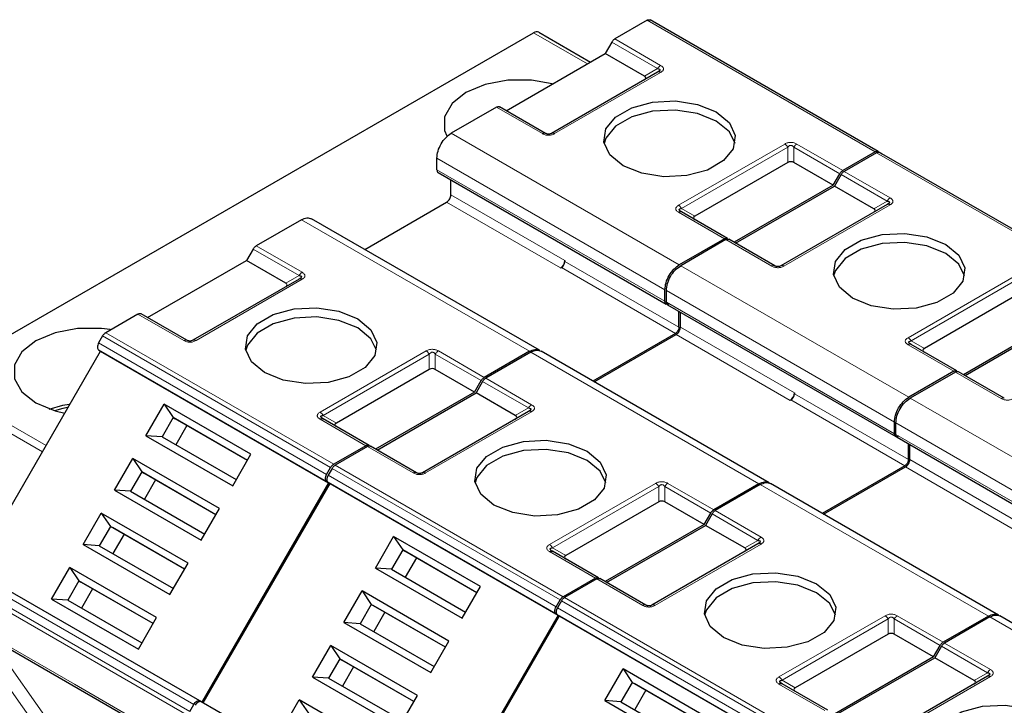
# Model space of a CAD drawing. Header units: millimetres. Extents: x 5 to 418, y 2 to 292.
# Tile 23 of 40: x 254 to 273, y 147 to 160. Entities that reach past the tile are written whole.
import ezdxf

# ---------------------------------------------------------------- set-up
doc = ezdxf.new("R2010")
doc.units = ezdxf.units.MM

msp = doc.modelspace()

# ---------------------------------------------------------------- linework, layer by layer
at = {"color": 7, "linetype": 'Continuous', "lineweight": 25}
for p, q in [((266.2545, 160.1337), (265.6177, 159.766)), ((270.8117, 157.5434), (266.3145, 160.1396)), ((252.1571, 153.0401), (264.0172, 159.8868)), ((264.1172, 159.8967), (265.1362, 159.3084)), ((265.5577, 159.7027), (265.427, 159.4763)), ((263.4753, 158.3497), (265.427, 159.4763)), ((266.2013, 159.0293), (265.427, 159.4763)), ((266.4628, 159.1109), (264.3697, 157.9026)), ((266.4803, 159.1221), (266.4684, 159.1136)), ((263.2846, 158.4192), (262.3935, 157.9047)), ((264.2497, 157.9026), (263.3446, 158.4251)), ((270.7517, 157.5375), (270.1149, 157.1699)), ((270.78, 157.5211), (270.1431, 157.1535)), ((270.8117, 157.5434), (270.891, 157.4976)), ((275.3372, 154.9309), (270.84, 157.5271)), ((262.1106, 157.1862), (262.1106, 157.4148)), ((269.0298, 157.3272), (267.1982, 156.2698)), ((269.9242, 156.8801), (269.1498, 157.3272)), ((262.1344, 157.1319), (266.6338, 154.5345)), ((269.9242, 156.8801), (270.0549, 157.1065)), ((262.3864, 156.6922), (262.3864, 156.9864)), ((270.0831, 157.0902), (269.9524, 156.8638)), ((269.9242, 156.8801), (267.9725, 155.7535)), ((268.0008, 155.7371), (269.9524, 156.8638)), ((270.7268, 156.4167), (269.9524, 156.8638)), ((260.6865, 155.6128), (262.3015, 156.5452)), ((267.8418, 155.829), (266.9367, 156.3515)), ((270.9882, 156.4984), (268.8952, 155.2901)), ((271.0058, 156.5096), (270.9939, 156.5011)), ((259.4378, 156.1984), (258.5466, 155.684)), ((264.1353, 153.6219), (259.6374, 156.2185)), ((267.7818, 155.823), (266.8907, 155.3086)), ((267.8101, 155.8067), (266.919, 155.2922)), ((268.7752, 155.2901), (267.8701, 155.8126)), ((258.4866, 155.6207), (258.3559, 155.3943)), ((256.4043, 154.2676), (258.3559, 155.3943)), ((259.1303, 154.9472), (258.3559, 155.3943)), ((264.635, 155.3941), (264.635, 155.3778)), ((264.5501, 155.2471), (264.5643, 155.2553)), ((259.3917, 155.0289), (257.2987, 153.8206)), ((266.6078, 154.59), (266.6078, 154.8187)), ((266.6361, 154.5737), (266.6361, 154.8023)), ((273.5553, 154.7147), (271.7236, 153.6573)), ((266.6599, 154.5194), (271.1592, 151.922)), ((266.8836, 154.0797), (266.8836, 154.3902)), ((256.2136, 154.3372), (255.5767, 153.9695)), ((257.1787, 153.8206), (256.2736, 154.3431)), ((266.9119, 154.0797), (266.9119, 154.3739)), ((274.4496, 154.2676), (272.498, 153.141)), ((272.5263, 153.1246), (274.4779, 154.2513)), ((255.5167, 153.9062), (255.4374, 153.7687)), ((266.8129, 153.9572), (265.1837, 153.0167)), ((265.2119, 153.0003), (266.827, 153.9327)), ((255.4374, 153.6302), (259.9346, 151.034)), ((255.4374, 153.6302), (255.4774, 153.6071)), ((272.3673, 153.2165), (271.4622, 153.739)), ((252.9774, 149.2769), (255.4774, 153.6071)), ((255.4774, 153.6071), (259.9746, 151.0109)), ((263.935, 153.6023), (263.0438, 153.0878)), ((263.9632, 153.5859), (263.0721, 153.0715)), ((268.6608, 151.0094), (264.1629, 153.6059)), ((261.9587, 153.2451), (260.1271, 152.1878)), ((262.8531, 152.7981), (262.0787, 153.2451)), ((272.3073, 153.2105), (271.4161, 152.6961)), ((272.3356, 153.1942), (271.4444, 152.6797)), ((273.3007, 152.6776), (272.3956, 153.2001)), ((262.8531, 152.7981), (262.9838, 153.0245)), ((263.0121, 153.0081), (262.8814, 152.7817)), ((262.8531, 152.7981), (260.9015, 151.6714)), ((260.9298, 151.6551), (262.8814, 152.7817)), ((263.6558, 152.3347), (262.8814, 152.7817)), ((269.0756, 152.6346), (269.0898, 152.6428)), ((269.1605, 152.7816), (269.1605, 152.7653)), ((256.3705, 151.9369), (256.7304, 152.5603)), ((258.4415, 151.5725), (256.7304, 152.5603)), ((256.7304, 152.5603), (256.9094, 152.2954)), ((256.9094, 152.2954), (256.6894, 151.9144)), ((258.3715, 151.4513), (256.9094, 152.2954)), ((256.9094, 152.2954), (256.9494, 152.2723)), ((258.3715, 151.4513), (256.9494, 152.2723)), ((259.86, 152.2721), (259.8481, 152.2806)), ((260.7708, 151.7469), (259.8657, 152.2694)), ((263.9172, 152.4164), (261.8241, 151.2081)), ((257.1794, 152.1395), (256.9594, 151.7585)), ((271.1333, 151.9775), (271.1333, 152.2062)), ((271.1616, 151.9612), (271.1616, 152.1898)), ((256.3705, 151.9369), (258.0816, 150.9492)), ((256.6894, 151.9144), (256.3705, 151.9369)), ((256.6894, 151.9144), (258.1515, 151.0703)), ((271.1854, 151.9069), (275.6847, 149.3095)), ((260.7108, 151.741), (260.0739, 151.3734)), ((260.739, 151.7247), (260.1022, 151.357)), ((261.7041, 151.2081), (260.799, 151.7306)), ((271.4091, 151.4672), (271.4091, 151.7777)), ((271.4374, 151.4672), (271.4374, 151.7614)), ((255.7505, 150.8631), (256.1104, 151.4864)), ((257.8215, 150.4986), (256.1104, 151.4864)), ((256.1104, 151.4864), (256.2894, 151.2215)), ((258.0816, 150.9492), (258.4415, 151.5725)), ((259.9346, 151.1726), (260.0139, 151.31)), ((260.0422, 151.2937), (259.9629, 151.1562)), ((271.3384, 151.3447), (269.7091, 150.4042)), ((269.7374, 150.3878), (271.3525, 151.3202)), ((256.2894, 151.2215), (256.0694, 150.8405)), ((257.7515, 150.3775), (256.2894, 151.2215)), ((256.2894, 151.2215), (256.3294, 151.1984)), ((257.7515, 150.3775), (256.3294, 151.1984)), ((256.5594, 151.0656), (256.3394, 150.6846)), ((259.9746, 151.0109), (257.4746, 146.6808)), ((257.5029, 146.6644), (260.0029, 150.9946)), ((259.9346, 151.034), (259.9746, 151.0109)), ((259.9629, 151.0177), (264.4601, 148.4215)), ((259.9629, 151.0177), (260.0029, 150.9946)), ((260.0029, 150.9946), (264.5001, 148.3984)), ((268.4604, 150.9898), (267.5693, 150.4753)), ((268.4887, 150.9734), (267.5976, 150.459)), ((273.1863, 148.3969), (268.6884, 150.9934)), ((255.7505, 150.8631), (257.4616, 149.8753)), ((256.0694, 150.8405), (255.7505, 150.8631)), ((256.0694, 150.8405), (257.5315, 149.9964)), ((266.4842, 150.6326), (264.6526, 149.5752)), ((267.3786, 150.1856), (266.6042, 150.6326)), ((255.1305, 149.7892), (255.4904, 150.4125)), ((257.2015, 149.4248), (255.4904, 150.4125)), ((255.4904, 150.4125), (255.6694, 150.1477)), ((257.4616, 149.8753), (257.8215, 150.4986)), ((267.3786, 150.1856), (267.5093, 150.412)), ((267.5376, 150.3956), (267.4069, 150.1692)), ((255.6694, 150.1477), (255.4494, 149.7666)), ((257.1315, 149.3036), (255.6694, 150.1477)), ((255.6694, 150.1477), (255.7094, 150.1246)), ((257.1315, 149.3036), (255.7094, 150.1246)), ((267.3786, 150.1856), (265.427, 149.0589)), ((265.4552, 149.0426), (267.4069, 150.1692)), ((268.1812, 149.7222), (267.4069, 150.1692)), ((255.9394, 149.9918), (255.7194, 149.6107)), ((260.896, 149.3244), (261.2559, 149.9478)), ((262.9669, 148.96), (261.2559, 149.9478)), ((261.2559, 149.9478), (261.4349, 149.6829)), ((255.1305, 149.7892), (256.8416, 148.8014)), ((255.4494, 149.7666), (255.1305, 149.7892)), ((255.4494, 149.7666), (256.9115, 148.9226)), ((268.4427, 149.8039), (266.3496, 148.5956)), ((261.4349, 149.6829), (261.2149, 149.3018)), ((262.897, 148.8388), (261.4349, 149.6829)), ((261.4349, 149.6829), (261.4749, 149.6598)), ((262.897, 148.8388), (261.4749, 149.6598)), ((264.3855, 149.6596), (264.3736, 149.6681)), ((265.2962, 149.1344), (264.3911, 149.6569)), ((254.5105, 148.7153), (254.8704, 149.3387)), ((256.5815, 148.3509), (254.8704, 149.3387)), ((254.8704, 149.3387), (255.0494, 149.0738)), ((256.8416, 148.8014), (257.2015, 149.4248)), ((261.7049, 149.527), (261.4849, 149.146)), ((257.4346, 146.7039), (252.9374, 149.3)), ((260.896, 149.3244), (262.607, 148.3367)), ((261.2149, 149.3018), (260.896, 149.3244)), ((261.2149, 149.3018), (262.677, 148.4578)), ((255.0494, 149.0738), (254.8294, 148.6927)), ((256.5115, 148.2297), (255.0494, 149.0738)), ((255.0494, 149.0738), (255.0894, 149.0507)), ((256.5115, 148.2297), (255.0894, 149.0507)), ((262.607, 148.3367), (262.9669, 148.96)), ((265.2362, 149.1285), (264.5994, 148.7608)), ((265.2645, 149.1121), (264.6277, 148.7445)), ((266.2296, 148.5956), (265.3245, 149.1181)), ((255.3194, 148.9179), (255.0994, 148.5369)), ((260.276, 148.2506), (260.6359, 148.8739)), ((262.3469, 147.8861), (260.6359, 148.8739)), ((260.6359, 148.8739), (260.8149, 148.609)), ((254.5105, 148.7153), (256.2216, 147.7275)), ((254.8294, 148.6927), (254.5105, 148.7153)), ((254.8294, 148.6927), (256.2915, 147.8487)), ((260.8149, 148.609), (260.5949, 148.228)), ((262.277, 147.765), (260.8149, 148.609)), ((260.8149, 148.609), (260.8549, 148.5859)), ((262.277, 147.765), (260.8549, 148.5859)), ((264.4601, 148.5601), (264.5394, 148.6975)), ((264.5677, 148.6812), (264.4884, 148.5437)), ((261.0849, 148.4531), (260.8649, 148.0721)), ((264.5001, 148.3984), (262.0001, 144.0683)), ((262.0284, 144.0519), (264.5284, 148.3821)), ((264.4601, 148.4215), (264.5001, 148.3984)), ((264.4884, 148.4052), (268.9856, 145.809)), ((264.4884, 148.4052), (264.5284, 148.3821)), ((264.5284, 148.3821), (269.0256, 145.7859)), ((272.9859, 148.3773), (272.0948, 147.8628)), ((277.7117, 145.7843), (273.2138, 148.3809)), ((256.2216, 147.7275), (256.5815, 148.3509)), ((260.276, 148.2506), (261.987, 147.2628)), ((260.5949, 148.228), (260.276, 148.2506)), ((260.5949, 148.228), (262.057, 147.3839)), ((273.0142, 148.3609), (272.123, 147.8465)), ((253.1482, 148.04), (256.8251, 145.9173)), ((271.0097, 148.0201), (269.1781, 146.9627)), ((271.9041, 147.5731), (271.1297, 148.0201)), ((259.656, 147.1767), (260.0159, 147.8)), ((261.7269, 146.8123), (260.0159, 147.8)), ((260.0159, 147.8), (260.1949, 147.5352)), ((261.987, 147.2628), (262.3469, 147.8861)), ((271.9041, 147.5731), (272.0348, 147.7995)), ((272.063, 147.7831), (271.9323, 147.5567)), ((260.1949, 147.5352), (259.9749, 147.1541)), ((261.657, 146.6911), (260.1949, 147.5352)), ((260.1949, 147.5352), (260.2349, 147.5121)), ((261.657, 146.6911), (260.2349, 147.5121)), ((271.9041, 147.5731), (269.9524, 146.4464)), ((269.9807, 146.4301), (271.9323, 147.5567)), ((272.7067, 147.1097), (271.9323, 147.5567)), ((260.4649, 147.3793), (260.2449, 146.9982)), ((265.4215, 146.7119), (265.7814, 147.3353)), ((267.4924, 146.3475), (265.7814, 147.3353)), ((265.7814, 147.3353), (265.9604, 147.0704)), ((259.656, 147.1767), (261.367, 146.1889)), ((259.9749, 147.1541), (259.656, 147.1767)), ((259.9749, 147.1541), (261.437, 146.31)), ((265.9604, 147.0704), (265.7404, 146.6893)), ((267.4225, 146.2263), (265.9604, 147.0704)), ((265.9604, 147.0704), (266.0004, 147.0473)), ((267.4225, 146.2263), (266.0004, 147.0473)), ((268.911, 147.0471), (268.8991, 147.0556)), ((269.8217, 146.5219), (268.9166, 147.0444)), ((272.9681, 147.1914), (270.8751, 145.9831)), ((266.2304, 146.9145), (266.0104, 146.5335)), ((257.2352, 146.4971), (257.3146, 146.6346)), ((257.4746, 146.6808), (257.4346, 146.7039)), ((261.9601, 144.0914), (257.4629, 146.6875)), ((259.036, 146.1028), (259.3959, 146.7262)), ((261.1069, 145.7384), (259.3959, 146.7262)), ((259.3959, 146.7262), (259.5749, 146.4613)), ((261.367, 146.1889), (261.7269, 146.8123)), ((265.4215, 146.7119), (267.1325, 145.7242)), ((265.7404, 146.6893), (265.4215, 146.7119)), ((265.7404, 146.6893), (267.2025, 145.8453))]:
    msp.add_line(p, q, dxfattribs=at)
at = {"color": 7, "linetype": 'Continuous', "lineweight": 18}
for p, q in [((270.7517, 157.5375), (266.2545, 160.1337)), ((265.0776, 159.2746), (264.0172, 159.8868)), ((265.5577, 159.7027), (266.4628, 159.1802)), ((265.6177, 159.766), (266.5228, 159.2435)), ((266.5228, 159.105), (264.4297, 157.8967)), ((266.2013, 159.0293), (266.4628, 159.1802)), ((264.1897, 157.8967), (263.2846, 158.4192)), ((262.3935, 157.9047), (266.8907, 155.3086)), ((266.8767, 156.4841), (268.9698, 157.6924)), ((269.2098, 157.6924), (270.1149, 157.1699)), ((266.9367, 156.4207), (269.0298, 157.629)), ((269.0298, 157.3272), (269.0298, 157.629)), ((269.1498, 157.629), (270.0549, 157.1065)), ((269.1498, 157.629), (269.1498, 157.3272)), ((275.2772, 154.925), (270.78, 157.5211)), ((262.1106, 157.4148), (266.6078, 154.8187)), ((262.1106, 157.1862), (266.6078, 154.59)), ((270.1431, 157.1535), (271.0482, 156.631)), ((270.0831, 157.0902), (270.9882, 156.5677)), ((262.3015, 156.5452), (264.5501, 155.2471)), ((262.3864, 156.6922), (264.635, 155.3941)), ((270.7268, 156.4167), (270.9882, 156.5677)), ((267.7818, 155.823), (266.8767, 156.3455)), ((266.9367, 156.4207), (267.1982, 156.2698)), ((271.0482, 156.4925), (268.9552, 155.2842)), ((263.935, 153.6023), (259.4378, 156.1984)), ((268.7152, 155.2842), (267.8101, 155.8067)), ((258.4866, 155.6207), (259.3917, 155.0982)), ((258.5466, 155.684), (259.4517, 155.1615)), ((264.635, 155.3778), (266.8836, 154.0797)), ((264.5643, 155.2553), (266.8129, 153.9572)), ((266.919, 155.2922), (271.4161, 152.6961)), ((259.4517, 155.0229), (257.3587, 153.8147)), ((259.1303, 154.9472), (259.3917, 155.0982)), ((271.4022, 153.8716), (273.4953, 155.0798)), ((271.4622, 153.8082), (273.5553, 155.0165)), ((266.6361, 154.8023), (271.1333, 152.2062)), ((266.6361, 154.5737), (271.1333, 151.9775)), ((257.1187, 153.8147), (256.2136, 154.3372)), ((266.9119, 154.0797), (269.1605, 152.7816)), ((255.5167, 153.9062), (260.0139, 151.31)), ((255.5767, 153.9695), (260.0739, 151.3734)), ((266.827, 153.9327), (269.0756, 152.6346)), ((271.4622, 153.8082), (271.7236, 153.6573)), ((259.9346, 151.1726), (255.4374, 153.7687)), ((259.8057, 152.402), (261.8987, 153.6103)), ((262.1387, 153.6103), (263.0438, 153.0878)), ((272.3073, 153.2105), (271.4022, 153.733)), ((259.8657, 152.3387), (261.9587, 153.547)), ((261.9587, 153.2451), (261.9587, 153.547)), ((262.0787, 153.547), (262.9838, 153.0245)), ((262.0787, 153.547), (262.0787, 153.2451)), ((268.4604, 150.9898), (263.9632, 153.5859)), ((252.1571, 153.0401), (254.4019, 151.7442)), ((263.0721, 153.0715), (263.9772, 152.549)), ((273.2407, 152.6717), (272.3356, 153.1942)), ((254.3312, 151.6217), (252.0571, 152.9345)), ((263.0121, 153.0081), (263.9172, 152.4856)), ((269.0898, 152.6428), (271.3384, 151.3447)), ((269.1605, 152.7653), (271.4091, 151.4672)), ((271.4444, 152.6797), (275.9416, 150.0835)), ((263.6558, 152.3347), (263.9172, 152.4856)), ((260.7108, 151.741), (259.8057, 152.2635)), ((259.8657, 152.3387), (260.1271, 152.1878)), ((263.9772, 152.4104), (261.8841, 151.2021)), ((271.1616, 152.1898), (275.6588, 149.5937)), ((271.1616, 151.9612), (275.6588, 149.365)), ((261.6441, 151.2021), (260.739, 151.7247)), ((260.0422, 151.2937), (264.5394, 148.6975)), ((260.1022, 151.357), (264.5994, 148.7608)), ((271.3525, 151.3202), (273.6011, 150.0221)), ((271.4374, 151.4672), (273.686, 150.1691)), ((264.4601, 148.5601), (259.9629, 151.1562)), ((264.3311, 149.7895), (266.4242, 150.9978)), ((264.3911, 149.7262), (266.4842, 150.9345)), ((266.4842, 150.6326), (266.4842, 150.9345)), ((266.6042, 150.9345), (267.5093, 150.412)), ((266.6042, 150.9345), (266.6042, 150.6326)), ((266.6642, 150.9978), (267.5693, 150.4753)), ((272.9859, 148.3773), (268.4887, 150.9734)), ((267.5376, 150.3956), (268.4427, 149.8731)), ((267.5976, 150.459), (268.5027, 149.9365)), ((264.3911, 149.7262), (264.6526, 149.5752)), ((268.5027, 149.7979), (266.4096, 148.5896)), ((268.1812, 149.7222), (268.4427, 149.8731)), ((265.2362, 149.1285), (264.3311, 149.651)), ((257.3146, 146.6346), (252.8174, 149.2308)), ((257.2104, 146.4135), (252.7132, 149.0097)), ((257.2352, 146.4971), (252.738, 149.0933)), ((266.1696, 148.5896), (265.2645, 149.1121)), ((264.5677, 148.6812), (269.0649, 146.085)), ((264.6277, 148.7445), (269.1249, 146.1483)), ((268.9856, 145.9475), (264.4884, 148.5437)), ((268.8566, 147.177), (270.9497, 148.3853)), ((271.1897, 148.3853), (272.0948, 147.8628)), ((268.9166, 147.1137), (271.0097, 148.322)), ((271.0097, 148.0201), (271.0097, 148.322)), ((271.1297, 148.322), (272.0348, 147.7995)), ((271.1297, 148.322), (271.1297, 148.0201)), ((277.5114, 145.7648), (273.0142, 148.3609)), ((253.1233, 148.0949), (254.9618, 147.0336)), ((253.0667, 147.8223), (254.1963, 146.2157)), ((253.2814, 147.9631), (254.46, 146.2862)), ((272.123, 147.8465), (273.0281, 147.324)), ((272.063, 147.7831), (272.9681, 147.2606)), ((272.7067, 147.1097), (272.9681, 147.2606)), ((254.9618, 147.0336), (256.8003, 145.9723)), ((269.7617, 146.516), (268.8566, 147.0385)), ((268.9166, 147.1137), (269.1781, 146.9627)), ((273.0281, 147.1854), (270.9351, 145.9771))]:
    msp.add_line(p, q, dxfattribs=at)
at = {"color": 7, "linetype": 'Continuous', "lineweight": 25, "flags": 128}
for points in [[(264.3832, 158.8796), (263.9787, 158.9515), (263.5094, 158.9515), (263.0631, 158.8678), (262.6834, 158.7085), (262.4075, 158.4894), (262.2625, 158.2317), (262.2625, 157.9608), (262.3053, 157.8513)], [(265.7805, 157.2639), (265.5215, 157.4774), (265.4047, 157.7291), (265.444, 157.9888), (265.6348, 158.225), (265.9541, 158.4093), (266.3633, 158.5194), (266.813, 158.5421), (267.2492, 158.4747), (267.619, 158.3252)], [(267.619, 158.1456), (267.2492, 158.295), (266.813, 158.3625), (266.3633, 158.3398), (265.9541, 158.2296), (265.6348, 158.0453), (265.444, 157.8091), (265.4091, 157.7047)], [(267.619, 158.3252), (267.8779, 158.1117), (267.9948, 157.8599), (267.9555, 157.6003), (267.7646, 157.3641), (267.4454, 157.1798), (267.0362, 157.0696), (266.5864, 157.0469), (266.1503, 157.1144), (265.7805, 157.2639)], [(267.9904, 157.7047), (267.8779, 157.932), (267.619, 158.1456)], [(270.306, 154.6514), (270.047, 154.8649), (269.9302, 155.1166), (269.9695, 155.3763), (270.1603, 155.6125), (270.4796, 155.7968), (270.8888, 155.9069), (271.3385, 155.9296), (271.7746, 155.8622), (272.1445, 155.7127)], [(272.1445, 155.533), (271.7746, 155.6825), (271.3385, 155.75), (270.8888, 155.7273), (270.4796, 155.6171), (270.1603, 155.4328), (269.9695, 155.1966), (269.9346, 155.0922)], [(272.1445, 155.7127), (272.4034, 155.4992), (272.5203, 155.2474), (272.4809, 154.9878), (272.2901, 154.7516), (271.9709, 154.5673), (271.5617, 154.4571), (271.1119, 154.4344), (270.6758, 154.5019), (270.306, 154.6514)], [(272.5159, 155.0922), (272.4034, 155.3195), (272.1445, 155.533)], [(258.7094, 153.1818), (258.4505, 153.3953), (258.3336, 153.6471), (258.373, 153.9067), (258.5638, 154.1429), (258.883, 154.3272), (259.2922, 154.4374), (259.742, 154.4601), (260.1781, 154.3926), (260.5479, 154.2431)], [(260.5479, 154.0635), (260.1781, 154.213), (259.742, 154.2805), (259.2922, 154.2577), (258.883, 154.1476), (258.5638, 153.9633), (258.373, 153.7271), (258.338, 153.6227)], [(260.5479, 154.2431), (260.8069, 154.0296), (260.9237, 153.7779), (260.8844, 153.5182), (260.6936, 153.282), (260.3743, 153.0977), (259.9651, 152.9876), (259.5154, 152.9649), (259.0793, 153.0323), (258.7094, 153.1818)], [(255.6654, 154.0313), (255.4934, 154.0531), (255.0241, 154.0531), (254.5778, 153.9693), (254.1981, 153.8101), (253.9222, 153.5909), (253.7772, 153.3332), (253.7772, 153.0623), (253.9222, 152.8047), (254.1981, 152.5855), (254.5778, 152.4262), (254.7681, 152.3795)], [(260.9193, 153.6227), (260.8069, 153.85), (260.5479, 154.0635)], [(254.4654, 152.4629), (254.7315, 152.5387), (254.8566, 152.5622)], [(254.8228, 152.496), (254.7312, 152.4766), (254.5651, 152.43)], [(263.2349, 150.5693), (262.976, 150.7828), (262.8591, 151.0346), (262.8985, 151.2942), (263.0893, 151.5304), (263.4085, 151.7147), (263.8177, 151.8249), (264.2675, 151.8476), (264.7036, 151.7801), (265.0734, 151.6306)], [(265.0734, 151.451), (264.7036, 151.6005), (264.2675, 151.668), (263.8177, 151.6452), (263.4085, 151.5351), (263.0893, 151.3508), (262.8985, 151.1146), (262.8635, 151.0102)], [(265.0734, 151.6306), (265.3324, 151.4171), (265.4492, 151.1654), (265.4099, 150.9057), (265.2191, 150.6695), (264.8998, 150.4852), (264.4906, 150.3751), (264.0409, 150.3524), (263.6048, 150.4198), (263.2349, 150.5693)], [(265.4448, 151.0102), (265.3324, 151.2375), (265.0734, 151.451)], [(267.7604, 147.9568), (267.5014, 148.1703), (267.3846, 148.4221), (267.4239, 148.6817), (267.6147, 148.9179), (267.934, 149.1022), (268.3432, 149.2124), (268.7929, 149.2351), (269.229, 149.1676), (269.5989, 149.0181)], [(269.5989, 148.8385), (269.229, 148.988), (268.7929, 149.0555), (268.3432, 149.0327), (267.934, 148.9226), (267.6147, 148.7383), (267.4239, 148.5021), (267.389, 148.3977)], [(269.5989, 149.0181), (269.8578, 148.8046), (269.9747, 148.5529), (269.9353, 148.2932), (269.7445, 148.057), (269.4253, 147.8727), (269.0161, 147.7626), (268.5663, 147.7399), (268.1302, 147.8073), (267.7604, 147.9568)], [(269.9703, 148.3977), (269.8578, 148.625), (269.5989, 148.8385)], [(272.2859, 145.3443), (272.0269, 145.5578), (271.9101, 145.8096), (271.9494, 146.0692), (272.1402, 146.3054), (272.4595, 146.4897), (272.8687, 146.5999), (273.3184, 146.6226), (273.7545, 146.5551), (274.1244, 146.4056)]]:
    msp.add_lwpolyline(points, dxfattribs=at)
at = {"color": 7, "linetype": 'Continuous', "lineweight": 25}
for centre, radius, start, end in [((264.0758, 159.805), 0.1006, 65.68605, 125.61817), ((264.4508, 155.4025), 0.1844, 302.60548, 357.39452), ((264.4815, 155.3847), 0.1537, 302.60548, 357.39452), ((268.9763, 152.79), 0.1844, 302.60548, 357.39452), ((269.007, 152.7722), 0.1537, 302.60548, 357.39452)]:
    msp.add_arc(centre, radius, start, end, dxfattribs=at)
at = {"color": 7, "linetype": 'Continuous', "lineweight": 18}
for centre, radius, start, end in [((266.9119, 156.2965), 0.0604, 65.68605, 125.61817), ((259.5433, 155.0146), 0.1731, 121.95467, 151.14439), ((271.4374, 153.684), 0.0604, 65.68605, 125.61817), ((264.0688, 152.4021), 0.1731, 121.95467, 151.14439), ((268.5943, 149.7896), 0.1731, 121.95467, 151.14439), ((273.1198, 147.1771), 0.1731, 121.95467, 151.14439)]:
    msp.add_arc(centre, radius, start, end, dxfattribs=at)
at = {"color": 7, "linetype": 'Continuous', "lineweight": 25}
for centre, major_axis, ratio, start_param, end_param in [((266.0213, 158.9946), (0.2078, 0), 0.3332972, 5.7595865, 6.8067841), ((269.0898, 157.2232), (0.12, 0), 0.9998916, 1.0471975, 2.0943951), ((270.5468, 156.3821), (0.2078, 0), 0.3332972, 5.7595865, 6.8067841), ((267.3782, 156.2352), (0.2078, 0), 0.3332972, 2.6179939, 3.6651914), ((258.9503, 154.9126), (0.2078, 0), 0.3332972, 5.7595865, 6.8067841), ((271.9036, 153.6226), (0.2078, 0), 0.3332972, 2.6179939, 3.6651914), ((262.0187, 153.1412), (0.12, 0), 0.9998916, 1.0471975, 2.0943951), ((263.4758, 152.3001), (0.2078, 0), 0.3332972, 5.7595865, 6.8067841), ((260.3071, 152.1531), (0.2078, 0), 0.3332972, 2.6179939, 3.6651915), ((266.5442, 150.5287), (0.12, 0), 0.9998916, 1.0471975, 2.0943951), ((264.8326, 149.5406), (0.2078, 0), 0.3332972, 2.6179939, 3.6651915), ((268.0012, 149.6876), (0.2078, 0), 0.3332972, 5.7595865, 6.8067841), ((271.0697, 147.9162), (0.12, 0), 0.9998916, 1.0471975, 2.0943951), ((272.5267, 147.0751), (0.2078, 0), 0.3332972, 5.7595865, 6.8067841), ((269.3581, 146.9281), (0.2078, 0), 0.3332972, 2.6179939, 3.6651915)]:
    msp.add_ellipse(centre, major_axis=major_axis, ratio=ratio, start_param=start_param, end_param=end_param, dxfattribs=at)
for points in [[(266.2545, 160.1337), (266.26, 160.1365), (266.2711, 160.1422), (266.2871, 160.1456), (266.302, 160.1452), (266.3103, 160.1415), (266.3145, 160.1396)], [(265.5577, 159.7027), (265.5618, 159.7094), (265.5701, 159.7227), (265.585, 159.7402), (265.601, 159.7553), (265.6121, 159.7625), (265.6177, 159.766)], [(266.5228, 159.105), (266.5172, 159.1078), (266.5061, 159.1135), (266.4901, 159.1169), (266.4752, 159.1166), (266.4669, 159.1128), (266.4628, 159.1109)], [(263.2846, 158.4192), (263.2902, 158.422), (263.3013, 158.4277), (263.3173, 158.4311), (263.3322, 158.4308), (263.3405, 158.427), (263.3446, 158.4251)], [(262.1106, 157.4148), (262.1149, 157.4601), (262.1234, 157.5506), (262.1888, 157.6963), (262.2823, 157.8258), (262.3564, 157.8784), (262.3935, 157.9047)], [(270.7517, 157.5375), (270.7572, 157.5403), (270.7683, 157.546), (270.7843, 157.5494), (270.7992, 157.5491), (270.8075, 157.5453), (270.8117, 157.5434)], [(270.78, 157.5211), (270.7855, 157.524), (270.7966, 157.5297), (270.8126, 157.533), (270.8275, 157.5327), (270.8358, 157.529), (270.84, 157.5271)], [(270.0549, 157.1065), (270.059, 157.1132), (270.0673, 157.1265), (270.0822, 157.144), (270.0982, 157.1591), (270.1093, 157.1663), (270.1149, 157.1699)], [(270.0831, 157.0902), (270.0873, 157.0969), (270.0956, 157.1102), (270.1105, 157.1277), (270.1265, 157.1428), (270.1376, 157.15), (270.1431, 157.1535)], [(262.3015, 156.5452), (262.3127, 156.5531), (262.3349, 156.5689), (262.3629, 156.6077), (262.3826, 156.6514), (262.3851, 156.6786), (262.3864, 156.6922)], [(271.0482, 156.4925), (271.0427, 156.4953), (271.0316, 156.501), (271.0156, 156.5044), (271.0007, 156.5041), (270.9924, 156.5003), (270.9882, 156.4984)], [(267.7818, 155.823), (267.7874, 155.8259), (267.7985, 155.8316), (267.8145, 155.8349), (267.8294, 155.8346), (267.8377, 155.8308), (267.8418, 155.829)], [(267.8101, 155.8067), (267.8157, 155.8095), (267.8268, 155.8152), (267.8428, 155.8186), (267.8577, 155.8183), (267.866, 155.8145), (267.8701, 155.8126)], [(258.4866, 155.6207), (258.4907, 155.6273), (258.499, 155.6407), (258.5139, 155.6582), (258.5299, 155.6733), (258.541, 155.6804), (258.5466, 155.684)], [(266.6078, 154.8187), (266.6121, 154.8639), (266.6206, 154.9544), (266.686, 155.1001), (266.7795, 155.2296), (266.8536, 155.2823), (266.8907, 155.3086)], [(266.6361, 154.8023), (266.6404, 154.8476), (266.6489, 154.9381), (266.7143, 155.0838), (266.8078, 155.2133), (266.8819, 155.2659), (266.919, 155.2922)], [(259.4517, 155.0229), (259.4461, 155.0258), (259.435, 155.0315), (259.419, 155.0348), (259.4041, 155.0345), (259.3958, 155.0308), (259.3917, 155.0289)], [(266.6927, 154.541), (266.6816, 154.5361), (266.6593, 154.5262), (266.6313, 154.5327), (266.6116, 154.5537), (266.6091, 154.5779), (266.6078, 154.59)], [(256.2136, 154.3372), (256.2191, 154.34), (256.2302, 154.3457), (256.2462, 154.3491), (256.2611, 154.3487), (256.2694, 154.345), (256.2736, 154.3431)], [(266.8836, 154.0797), (266.8825, 154.0684), (266.8804, 154.0457), (266.8641, 154.0093), (266.8407, 153.9769), (266.8221, 153.9638), (266.8129, 153.9572)], [(266.827, 153.9327), (266.8381, 153.9406), (266.8604, 153.9564), (266.8884, 153.9952), (266.9081, 154.0389), (266.9106, 154.0661), (266.9119, 154.0797)], [(255.5167, 153.9062), (255.5209, 153.9129), (255.5292, 153.9262), (255.5441, 153.9437), (255.5601, 153.9588), (255.5712, 153.966), (255.5767, 153.9695)], [(255.4374, 153.7687), (255.4304, 153.7546), (255.4165, 153.7263), (255.4105, 153.684), (255.4165, 153.6485), (255.4304, 153.6363), (255.4374, 153.6302)], [(272.3073, 153.2105), (272.3129, 153.2134), (272.324, 153.219), (272.34, 153.2224), (272.3549, 153.2221), (272.3632, 153.2183), (272.3673, 153.2165)], [(262.9838, 153.0245), (262.9879, 153.0312), (262.9962, 153.0445), (263.0111, 153.062), (263.0271, 153.0771), (263.0382, 153.0842), (263.0438, 153.0878)], [(263.0121, 153.0081), (263.0162, 153.0148), (263.0245, 153.0282), (263.0394, 153.0457), (263.0554, 153.0608), (263.0665, 153.0679), (263.0721, 153.0715)], [(272.3356, 153.1942), (272.3412, 153.197), (272.3523, 153.2027), (272.3682, 153.2061), (272.3831, 153.2058), (272.3914, 153.202), (272.3956, 153.2001)], [(271.1333, 152.2062), (271.1376, 152.2514), (271.1461, 152.3419), (271.2115, 152.4876), (271.305, 152.6171), (271.3791, 152.6698), (271.4161, 152.6961)], [(271.1616, 152.1898), (271.1658, 152.2351), (271.1743, 152.3256), (271.2398, 152.4713), (271.3332, 152.6008), (271.4074, 152.6534), (271.4444, 152.6797)], [(259.8057, 152.2635), (259.8112, 152.2663), (259.8223, 152.272), (259.8383, 152.2754), (259.8532, 152.2751), (259.8615, 152.2713), (259.8657, 152.2694)], [(263.9772, 152.4104), (263.9716, 152.4133), (263.9605, 152.419), (263.9445, 152.4223), (263.9296, 152.422), (263.9213, 152.4183), (263.9172, 152.4164)], [(271.2182, 151.9285), (271.207, 151.9236), (271.1848, 151.9137), (271.1568, 151.9202), (271.1371, 151.9412), (271.1346, 151.9654), (271.1333, 151.9775)], [(260.7108, 151.741), (260.7163, 151.7438), (260.7274, 151.7495), (260.7434, 151.7529), (260.7583, 151.7526), (260.7666, 151.7488), (260.7708, 151.7469)], [(260.739, 151.7247), (260.7446, 151.7275), (260.7557, 151.7332), (260.7717, 151.7365), (260.7866, 151.7362), (260.7949, 151.7325), (260.799, 151.7306)], [(260.0139, 151.31), (260.0181, 151.3167), (260.0264, 151.33), (260.0413, 151.3476), (260.0573, 151.3626), (260.0684, 151.3698), (260.0739, 151.3734)], [(260.0422, 151.2937), (260.0464, 151.3004), (260.0547, 151.3137), (260.0696, 151.3312), (260.0856, 151.3463), (260.0967, 151.3535), (260.1022, 151.357)], [(271.4091, 151.4672), (271.408, 151.4558), (271.4059, 151.4332), (271.3895, 151.3968), (271.3662, 151.3644), (271.3476, 151.3513), (271.3384, 151.3447)], [(271.3525, 151.3202), (271.3636, 151.3281), (271.3859, 151.3439), (271.4139, 151.3827), (271.4335, 151.4264), (271.4361, 151.4536), (271.4374, 151.4672)], [(259.9346, 151.034), (259.9276, 151.0401), (259.9137, 151.0523), (259.9077, 151.0878), (259.9137, 151.1301), (259.9276, 151.1584), (259.9346, 151.1726)], [(259.9629, 151.1562), (259.9559, 151.1421), (259.942, 151.1138), (259.936, 151.0715), (259.942, 151.036), (259.9559, 151.0238), (259.9629, 151.0177)], [(267.5093, 150.412), (267.5134, 150.4186), (267.5217, 150.432), (267.5366, 150.4495), (267.5526, 150.4646), (267.5637, 150.4717), (267.5693, 150.4753)], [(267.5376, 150.3956), (267.5417, 150.4023), (267.55, 150.4157), (267.5649, 150.4332), (267.5809, 150.4483), (267.592, 150.4554), (267.5976, 150.459)], [(268.5027, 149.7979), (268.4971, 149.8008), (268.486, 149.8065), (268.47, 149.8098), (268.4551, 149.8095), (268.4468, 149.8057), (268.4427, 149.8039)], [(264.3311, 149.651), (264.3367, 149.6538), (264.3478, 149.6595), (264.3638, 149.6629), (264.3787, 149.6626), (264.387, 149.6588), (264.3911, 149.6569)], [(265.2362, 149.1285), (265.2418, 149.1313), (265.2529, 149.137), (265.2689, 149.1404), (265.2838, 149.1401), (265.2921, 149.1363), (265.2962, 149.1344)], [(265.2645, 149.1121), (265.2701, 149.115), (265.2812, 149.1207), (265.2972, 149.124), (265.3121, 149.1237), (265.3204, 149.12), (265.3245, 149.1181)], [(264.5394, 148.6975), (264.5436, 148.7042), (264.5519, 148.7175), (264.5668, 148.735), (264.5828, 148.7501), (264.5939, 148.7573), (264.5994, 148.7608)], [(264.5677, 148.6812), (264.5719, 148.6879), (264.5802, 148.7012), (264.5951, 148.7187), (264.611, 148.7338), (264.6222, 148.741), (264.6277, 148.7445)], [(264.4601, 148.4215), (264.4531, 148.4276), (264.4392, 148.4398), (264.4332, 148.4753), (264.4392, 148.5176), (264.4531, 148.5459), (264.4601, 148.5601)], [(264.4884, 148.5437), (264.4814, 148.5296), (264.4675, 148.5013), (264.4615, 148.4589), (264.4675, 148.4235), (264.4814, 148.4113), (264.4884, 148.4052)], [(272.0348, 147.7995), (272.0389, 147.8061), (272.0472, 147.8195), (272.0621, 147.837), (272.0781, 147.8521), (272.0892, 147.8592), (272.0948, 147.8628)], [(272.063, 147.7831), (272.0672, 147.7898), (272.0755, 147.8032), (272.0904, 147.8207), (272.1064, 147.8358), (272.1175, 147.8429), (272.123, 147.8465)], [(268.8566, 147.0385), (268.8622, 147.0413), (268.8733, 147.047), (268.8893, 147.0504), (268.9042, 147.0501), (268.9125, 147.0463), (268.9166, 147.0444)], [(273.0281, 147.1854), (273.0226, 147.1883), (273.0115, 147.194), (272.9955, 147.1973), (272.9806, 147.197), (272.9723, 147.1932), (272.9681, 147.1914)], [(257.3146, 146.6346), (257.3234, 146.6477), (257.3409, 146.6739), (257.3746, 146.7002), (257.4083, 146.7128), (257.4258, 146.7068), (257.4346, 146.7039)], [(257.4629, 146.6875), (257.4541, 146.6905), (257.4366, 146.6965), (257.4029, 146.6839), (257.3692, 146.6576), (257.3516, 146.6314), (257.3429, 146.6183)]]:
    msp.add_open_spline(points, degree=3, dxfattribs=at)
at = {"color": 7, "linetype": 'Continuous', "lineweight": 18}
for points in [[(266.5228, 159.2435), (266.5172, 159.24), (266.5061, 159.2328), (266.4901, 159.2177), (266.4752, 159.2002), (266.4669, 159.1869), (266.4628, 159.1802)], [(264.2497, 157.9026), (264.2456, 157.9045), (264.2373, 157.9083), (264.2224, 157.9086), (264.2064, 157.9052), (264.1953, 157.8995), (264.1897, 157.8967)], [(264.4297, 157.8967), (264.4242, 157.8995), (264.4131, 157.9052), (264.3971, 157.9086), (264.3822, 157.9083), (264.3739, 157.9045), (264.3697, 157.9026)], [(268.9698, 157.6924), (268.9753, 157.6888), (268.9864, 157.6816), (269.0024, 157.6666), (269.0173, 157.649), (269.0256, 157.6357), (269.0298, 157.629)], [(269.1498, 157.629), (269.1539, 157.6357), (269.1622, 157.649), (269.1771, 157.6666), (269.1931, 157.6816), (269.2042, 157.6888), (269.2098, 157.6924)], [(271.0482, 156.631), (271.0427, 156.6275), (271.0316, 156.6203), (271.0156, 156.6052), (271.0007, 156.5877), (270.9924, 156.5744), (270.9882, 156.5677)], [(266.8767, 156.4841), (266.8823, 156.4805), (266.8934, 156.4734), (266.9094, 156.4583), (266.9243, 156.4408), (266.9326, 156.4274), (266.9367, 156.4207)], [(268.7752, 155.2901), (268.7711, 155.292), (268.7628, 155.2958), (268.7479, 155.2961), (268.7319, 155.2927), (268.7208, 155.287), (268.7152, 155.2842)], [(268.9552, 155.2842), (268.9497, 155.287), (268.9385, 155.2927), (268.9226, 155.2961), (268.9077, 155.2958), (268.8994, 155.292), (268.8952, 155.2901)], [(257.1787, 153.8206), (257.1745, 153.8225), (257.1662, 153.8262), (257.1513, 153.8266), (257.1353, 153.8232), (257.1242, 153.8175), (257.1187, 153.8147)], [(257.3587, 153.8147), (257.3531, 153.8175), (257.342, 153.8232), (257.326, 153.8266), (257.3111, 153.8262), (257.3028, 153.8225), (257.2987, 153.8206)], [(271.4022, 153.8716), (271.4078, 153.868), (271.4189, 153.8609), (271.4349, 153.8458), (271.4498, 153.8283), (271.4581, 153.8149), (271.4622, 153.8082)], [(261.8987, 153.6103), (261.9043, 153.6067), (261.9154, 153.5996), (261.9314, 153.5845), (261.9462, 153.567), (261.9545, 153.5537), (261.9587, 153.547)], [(262.0787, 153.547), (262.0829, 153.5537), (262.0912, 153.567), (262.106, 153.5845), (262.122, 153.5996), (262.1331, 153.6067), (262.1387, 153.6103)], [(273.3007, 152.6776), (273.2965, 152.6795), (273.2882, 152.6833), (273.2733, 152.6836), (273.2574, 152.6802), (273.2462, 152.6745), (273.2407, 152.6717)], [(259.8057, 152.402), (259.8112, 152.3985), (259.8223, 152.3913), (259.8383, 152.3762), (259.8532, 152.3587), (259.8615, 152.3454), (259.8657, 152.3387)], [(261.7041, 151.2081), (261.7, 151.21), (261.6917, 151.2137), (261.6768, 151.214), (261.6608, 151.2107), (261.6497, 151.205), (261.6441, 151.2021)], [(261.8841, 151.2021), (261.8786, 151.205), (261.8675, 151.2107), (261.8515, 151.214), (261.8366, 151.2137), (261.8283, 151.21), (261.8241, 151.2081)], [(266.4242, 150.9978), (266.4297, 150.9942), (266.4409, 150.9871), (266.4568, 150.972), (266.4717, 150.9545), (266.48, 150.9411), (266.4842, 150.9345)], [(266.6042, 150.9345), (266.6083, 150.9411), (266.6166, 150.9545), (266.6315, 150.972), (266.6475, 150.9871), (266.6586, 150.9942), (266.6642, 150.9978)], [(264.3311, 149.7895), (264.3367, 149.786), (264.3478, 149.7788), (264.3638, 149.7637), (264.3787, 149.7462), (264.387, 149.7329), (264.3911, 149.7262)], [(266.2296, 148.5956), (266.2255, 148.5975), (266.2172, 148.6012), (266.2023, 148.6015), (266.1863, 148.5982), (266.1752, 148.5925), (266.1696, 148.5896)], [(266.4096, 148.5896), (266.4041, 148.5925), (266.393, 148.5982), (266.377, 148.6015), (266.3621, 148.6012), (266.3538, 148.5975), (266.3496, 148.5956)], [(270.9497, 148.3853), (270.9552, 148.3817), (270.9663, 148.3746), (270.9823, 148.3595), (270.9972, 148.342), (271.0055, 148.3286), (271.0097, 148.322)], [(271.1297, 148.322), (271.1338, 148.3286), (271.1421, 148.342), (271.157, 148.3595), (271.173, 148.3746), (271.1841, 148.3817), (271.1897, 148.3853)], [(268.8566, 147.177), (268.8622, 147.1734), (268.8733, 147.1663), (268.8893, 147.1512), (268.9042, 147.1337), (268.9125, 147.1204), (268.9166, 147.1137)]]:
    msp.add_open_spline(points, degree=3, dxfattribs=at)
for points, knots in [([(266.5228, 159.2435), (266.5396, 159.2322), (266.5632, 159.2163), (266.577, 159.1901), (266.579, 159.1719), (266.5753, 159.1539), (266.5603, 159.13), (266.5383, 159.1153), (266.5228, 159.105)], [0, 0, 0, 0, 0.2823256, 0.3956386, 0.5177703, 0.6311071, 0.7404354, 1, 1, 1, 1]), ([(264.4297, 157.8967), (264.4101, 157.887), (264.3825, 157.8733), (264.3372, 157.8654), (264.3056, 157.8643), (264.2745, 157.8664), (264.2331, 157.875), (264.2077, 157.8877), (264.1897, 157.8967)], [0, 0, 0, 0, 0.2823256, 0.3956386, 0.5177702, 0.6311071, 0.7404354, 1, 1, 1, 1]), ([(268.9698, 157.6924), (268.9894, 157.7021), (269.017, 157.7157), (269.0623, 157.7237), (269.0939, 157.7248), (269.125, 157.7227), (269.1664, 157.714), (269.1918, 157.7013), (269.2098, 157.6924)], [0, 0, 0, 0, 0.2823256, 0.3956386, 0.5177702, 0.6311071, 0.7404354, 1, 1, 1, 1]), ([(269.0298, 157.629), (269.0382, 157.6395), (269.0501, 157.6543), (269.0749, 157.6654), (269.0931, 157.667), (269.1102, 157.6636), (269.1312, 157.6518), (269.1421, 157.6385), (269.1498, 157.629)], [0, 0, 0, 0, 0.2915567, 0.4094353, 0.5237228, 0.6250088, 0.734944, 1, 1, 1, 1]), ([(271.0482, 156.631), (271.0651, 156.6197), (271.0887, 156.6038), (271.1025, 156.5776), (271.1044, 156.5594), (271.1008, 156.5414), (271.0858, 156.5175), (271.0638, 156.5028), (271.0482, 156.4925)], [0, 0, 0, 0, 0.2823256, 0.3956386, 0.5177703, 0.6311071, 0.7404354, 1, 1, 1, 1]), ([(266.8767, 156.3455), (266.8609, 156.3561), (266.8379, 156.3715), (266.8234, 156.3967), (266.8199, 156.4149), (266.8235, 156.4329), (266.8378, 156.4577), (266.8607, 156.4732), (266.8767, 156.4841)], [0, 0, 0, 0, 0.2646181, 0.3849548, 0.5040288, 0.613968, 0.7305828, 1, 1, 1, 1]), ([(268.9552, 155.2842), (268.9356, 155.2745), (268.908, 155.2608), (268.8627, 155.2529), (268.8311, 155.2518), (268.8, 155.2539), (268.7586, 155.2625), (268.7331, 155.2752), (268.7152, 155.2842)], [0, 0, 0, 0, 0.28232556, 0.3956386, 0.51777025, 0.63110711, 0.74043539, 1, 1, 1, 1]), ([(259.4517, 155.1615), (259.4675, 155.1509), (259.4905, 155.1355), (259.505, 155.1103), (259.5086, 155.0921), (259.5049, 155.0741), (259.4906, 155.0493), (259.4677, 155.0338), (259.4517, 155.0229)], [0, 0, 0, 0, 0.2646181, 0.3849548, 0.5040288, 0.613968, 0.7305828, 1, 1, 1, 1]), ([(257.3587, 153.8147), (257.339, 153.8049), (257.3115, 153.7913), (257.2662, 153.7834), (257.2346, 153.7822), (257.2035, 153.7843), (257.1621, 153.793), (257.1366, 153.8057), (257.1187, 153.8147)], [0, 0, 0, 0, 0.2823256, 0.3956386, 0.5177702, 0.6311071, 0.7404354, 1, 1, 1, 1]), ([(271.4022, 153.733), (271.3864, 153.7436), (271.3634, 153.759), (271.3489, 153.7842), (271.3453, 153.8024), (271.349, 153.8204), (271.3633, 153.8452), (271.3862, 153.8607), (271.4022, 153.8716)], [0, 0, 0, 0, 0.2646181, 0.3849548, 0.5040288, 0.613968, 0.7305828, 1, 1, 1, 1]), ([(261.8987, 153.6103), (261.9184, 153.62), (261.9459, 153.6337), (261.9912, 153.6416), (262.0228, 153.6428), (262.0539, 153.6406), (262.0953, 153.632), (262.1208, 153.6193), (262.1387, 153.6103)], [0, 0, 0, 0, 0.2823256, 0.3956386, 0.5177702, 0.6311071, 0.7404354, 1, 1, 1, 1]), ([(261.9587, 153.547), (261.9672, 153.5575), (261.979, 153.5723), (262.0038, 153.5834), (262.022, 153.5849), (262.0392, 153.5816), (262.0602, 153.5698), (262.071, 153.5564), (262.0787, 153.547)], [0, 0, 0, 0, 0.2915567, 0.4094353, 0.5237228, 0.6250088, 0.734944, 1, 1, 1, 1]), ([(273.4807, 152.6717), (273.461, 152.662), (273.4335, 152.6483), (273.3882, 152.6404), (273.3566, 152.6392), (273.3255, 152.6414), (273.2841, 152.65), (273.2586, 152.6627), (273.2407, 152.6717)], [0, 0, 0, 0, 0.2823256, 0.3956386, 0.5177702, 0.6311071, 0.7404354, 1, 1, 1, 1]), ([(263.9772, 152.549), (263.993, 152.5384), (264.016, 152.523), (264.0305, 152.4978), (264.0341, 152.4796), (264.0304, 152.4616), (264.0161, 152.4368), (263.9932, 152.4213), (263.9772, 152.4104)], [0, 0, 0, 0, 0.2646181, 0.3849548, 0.5040288, 0.613968, 0.7305828, 1, 1, 1, 1]), ([(259.8057, 152.2635), (259.7888, 152.2748), (259.7652, 152.2907), (259.7514, 152.3169), (259.7495, 152.3351), (259.7531, 152.3531), (259.7681, 152.377), (259.7901, 152.3917), (259.8057, 152.402)], [0, 0, 0, 0, 0.2823256, 0.3956386, 0.5177703, 0.6311071, 0.7404354, 1, 1, 1, 1]), ([(261.8841, 151.2021), (261.8645, 151.1924), (261.8369, 151.1788), (261.7916, 151.1708), (261.76, 151.1697), (261.729, 151.1718), (261.6875, 151.1805), (261.6621, 151.1932), (261.6441, 151.2021)], [0, 0, 0, 0, 0.2823256, 0.3956386, 0.5177702, 0.6311071, 0.7404354, 1, 1, 1, 1]), ([(266.4242, 150.9978), (266.4438, 151.0075), (266.4714, 151.0212), (266.5167, 151.0291), (266.5483, 151.0302), (266.5794, 151.0281), (266.6208, 151.0195), (266.6463, 151.0068), (266.6642, 150.9978)], [0, 0, 0, 0, 0.2823256, 0.3956386, 0.5177702, 0.6311071, 0.7404354, 1, 1, 1, 1]), ([(266.4842, 150.9345), (266.4926, 150.945), (266.5045, 150.9598), (266.5293, 150.9709), (266.5475, 150.9724), (266.5646, 150.9691), (266.5857, 150.9573), (266.5965, 150.9439), (266.6042, 150.9345)], [0, 0, 0, 0, 0.2915567, 0.4094353, 0.5237228, 0.6250088, 0.734944, 1, 1, 1, 1]), ([(268.5027, 149.9365), (268.5185, 149.9259), (268.5415, 149.9105), (268.556, 149.8853), (268.5595, 149.8671), (268.5559, 149.8491), (268.5416, 149.8243), (268.5187, 149.8087), (268.5027, 149.7979)], [0, 0, 0, 0, 0.2646181, 0.3849548, 0.5040288, 0.613968, 0.7305828, 1, 1, 1, 1]), ([(264.3311, 149.651), (264.3143, 149.6623), (264.2907, 149.6782), (264.2769, 149.7044), (264.275, 149.7226), (264.2786, 149.7406), (264.2936, 149.7645), (264.3156, 149.7792), (264.3311, 149.7895)], [0, 0, 0, 0, 0.2823256, 0.3956386, 0.5177703, 0.6311071, 0.7404354, 1, 1, 1, 1]), ([(266.4096, 148.5896), (266.39, 148.5799), (266.3624, 148.5663), (266.3171, 148.5583), (266.2855, 148.5572), (266.2544, 148.5593), (266.213, 148.568), (266.1875, 148.5807), (266.1696, 148.5896)], [0, 0, 0, 0, 0.2823256, 0.3956386, 0.5177702, 0.6311071, 0.7404354, 1, 1, 1, 1]), ([(270.9497, 148.3853), (270.9693, 148.395), (270.9969, 148.4087), (271.0422, 148.4166), (271.0738, 148.4177), (271.1049, 148.4156), (271.1463, 148.407), (271.1717, 148.3943), (271.1897, 148.3853)], [0, 0, 0, 0, 0.2823256, 0.3956386, 0.5177702, 0.6311071, 0.7404354, 1, 1, 1, 1]), ([(271.0097, 148.322), (271.0181, 148.3325), (271.03, 148.3473), (271.0548, 148.3584), (271.073, 148.3599), (271.0901, 148.3566), (271.1111, 148.3448), (271.122, 148.3314), (271.1297, 148.322)], [0, 0, 0, 0, 0.2915567, 0.4094353, 0.5237228, 0.6250088, 0.734944, 1, 1, 1, 1]), ([(273.0281, 147.324), (273.044, 147.3134), (273.067, 147.298), (273.0815, 147.2728), (273.085, 147.2546), (273.0813, 147.2366), (273.0671, 147.2117), (273.0441, 147.1962), (273.0281, 147.1854)], [0, 0, 0, 0, 0.2646181, 0.3849548, 0.5040288, 0.613968, 0.7305828, 1, 1, 1, 1]), ([(268.8566, 147.0385), (268.8398, 147.0498), (268.8162, 147.0657), (268.8024, 147.0919), (268.8004, 147.1101), (268.8041, 147.1281), (268.8191, 147.152), (268.8411, 147.1667), (268.8566, 147.177)], [0, 0, 0, 0, 0.2823256, 0.3956386, 0.5177703, 0.6311071, 0.7404354, 1, 1, 1, 1])]:
    msp.add_open_spline(points, degree=3, knots=knots, dxfattribs=at)
at = {"color": 7, "linetype": 'Continuous', "lineweight": 25}
for points, knots in [([(266.4628, 159.1802), (266.4757, 159.1784), (266.4938, 159.1758), (266.5078, 159.1646), (266.5099, 159.1544), (266.5054, 159.1437), (266.4908, 159.1282), (266.4744, 159.1181), (266.4628, 159.1109)], [0, 0, 0, 0, 0.2915567, 0.4094353, 0.5237228, 0.6250088, 0.734944, 1, 1, 1, 1]), ([(264.3697, 157.9026), (264.3613, 157.8982), (264.3494, 157.8921), (264.3246, 157.887), (264.3064, 157.8862), (264.2893, 157.888), (264.2682, 157.893), (264.2574, 157.8987), (264.2497, 157.9026)], [0, 0, 0, 0, 0.2915567, 0.4094353, 0.5237228, 0.6250088, 0.734944, 1, 1, 1, 1]), ([(262.1106, 157.1862), (262.1121, 157.1745), (262.115, 157.1511), (262.1263, 157.1331), (262.1355, 157.1313), (262.1355, 157.1313)], [0, 0, 0, 0, 0.49994894, 0.99989787, 1, 1, 1, 1]), ([(270.9882, 156.5677), (271.0012, 156.5659), (271.0193, 156.5633), (271.0333, 156.552), (271.0354, 156.5419), (271.0309, 156.5312), (271.0163, 156.5157), (270.9999, 156.5056), (270.9882, 156.4984)], [0, 0, 0, 0, 0.2915567, 0.4094353, 0.5237228, 0.6250088, 0.734944, 1, 1, 1, 1]), ([(266.9367, 156.3515), (266.924, 156.3593), (266.9065, 156.3702), (266.8927, 156.3866), (266.8892, 156.3968), (266.8924, 156.4055), (266.9062, 156.4157), (266.9239, 156.4186), (266.9367, 156.4207)], [0, 0, 0, 0, 0.288782, 0.3996105, 0.4976777, 0.5951187, 0.7063928, 1, 1, 1, 1]), ([(266.924, 156.3562), (266.9194, 156.3593), (266.9107, 156.3652), (266.9061, 156.3715), (266.9039, 156.3745)], [0, 0, 0, 0, 0.52568951, 1, 1, 1, 1]), ([(259.4378, 156.1984), (259.4752, 156.2156), (259.5501, 156.2499), (259.6085, 156.2288), (259.6377, 156.2182)], [0, 0, 0, 0, 0.5000511, 1, 1, 1, 1]), ([(268.8952, 155.2901), (268.8868, 155.2857), (268.8749, 155.2796), (268.8501, 155.2745), (268.8319, 155.2737), (268.8148, 155.2755), (268.7937, 155.2805), (268.7829, 155.2861), (268.7752, 155.2901)], [0, 0, 0, 0, 0.2915567, 0.4094353, 0.5237228, 0.6250088, 0.734944, 1, 1, 1, 1]), ([(259.3917, 155.0982), (259.4044, 155.0962), (259.4219, 155.0935), (259.4357, 155.0834), (259.4392, 155.0748), (259.436, 155.0645), (259.4222, 155.0478), (259.4045, 155.0368), (259.3917, 155.0289)], [0, 0, 0, 0, 0.288782, 0.3996105, 0.4976777, 0.5951187, 0.7063928, 1, 1, 1, 1]), ([(259.4246, 155.052), (259.4224, 155.049), (259.4177, 155.0427), (259.409, 155.0367), (259.4044, 155.0336)], [0, 0, 0, 0, 0.4744804, 1, 1, 1, 1]), ([(266.6361, 154.5737), (266.6376, 154.562), (266.6405, 154.5386), (266.6518, 154.5205), (266.661, 154.5188), (266.661, 154.5188)], [0, 0, 0, 0, 0.49994894, 0.99989787, 1, 1, 1, 1]), ([(257.2987, 153.8206), (257.2902, 153.8162), (257.2783, 153.81), (257.2536, 153.805), (257.2354, 153.8041), (257.2182, 153.8059), (257.1972, 153.811), (257.1863, 153.8166), (257.1787, 153.8206)], [0, 0, 0, 0, 0.2915567, 0.4094353, 0.5237228, 0.6250088, 0.734944, 1, 1, 1, 1]), ([(271.4622, 153.739), (271.4495, 153.7468), (271.432, 153.7577), (271.4182, 153.7741), (271.4147, 153.7843), (271.4179, 153.793), (271.4317, 153.8032), (271.4494, 153.8061), (271.4622, 153.8082)], [0, 0, 0, 0, 0.288782, 0.3996105, 0.4976777, 0.5951187, 0.7063928, 1, 1, 1, 1]), ([(263.935, 153.6023), (263.9724, 153.6194), (264.0473, 153.6538), (264.1057, 153.6326), (264.1349, 153.6221)], [0, 0, 0, 0, 0.5000511, 1, 1, 1, 1]), ([(263.9632, 153.5859), (264.0007, 153.6031), (264.0756, 153.6374), (264.134, 153.6163), (264.1632, 153.6057)], [0, 0, 0, 0, 0.5000511, 1, 1, 1, 1]), ([(271.4495, 153.7437), (271.4449, 153.7468), (271.4362, 153.7527), (271.4316, 153.759), (271.4294, 153.762)], [0, 0, 0, 0, 0.52568951, 1, 1, 1, 1]), ([(263.9172, 152.4856), (263.9299, 152.4837), (263.9474, 152.481), (263.9612, 152.4709), (263.9647, 152.4623), (263.9615, 152.452), (263.9477, 152.4353), (263.93, 152.4243), (263.9172, 152.4164)], [0, 0, 0, 0, 0.288782, 0.3996105, 0.4976777, 0.5951187, 0.7063928, 1, 1, 1, 1]), ([(259.8657, 152.2694), (259.8527, 152.2774), (259.8346, 152.2885), (259.8206, 152.3058), (259.8185, 152.3167), (259.823, 152.3258), (259.8376, 152.3346), (259.854, 152.337), (259.8657, 152.3387)], [0, 0, 0, 0, 0.2915567, 0.4094353, 0.5237228, 0.6250088, 0.734944, 1, 1, 1, 1]), ([(263.9501, 152.4395), (263.9479, 152.4365), (263.9432, 152.4302), (263.9345, 152.4242), (263.9299, 152.4211)], [0, 0, 0, 0, 0.4744804, 1, 1, 1, 1]), ([(271.1616, 151.9612), (271.163, 151.9495), (271.1659, 151.9261), (271.1773, 151.908), (271.1864, 151.9063), (271.1864, 151.9063)], [0, 0, 0, 0, 0.49994894, 0.99989787, 1, 1, 1, 1]), ([(261.8241, 151.2081), (261.8157, 151.2037), (261.8038, 151.1975), (261.779, 151.1925), (261.7608, 151.1916), (261.7437, 151.1934), (261.7227, 151.1985), (261.7118, 151.2041), (261.7041, 151.2081)], [0, 0, 0, 0, 0.29155666, 0.40943532, 0.52372283, 0.62500884, 0.73494402, 1, 1, 1, 1]), ([(268.4604, 150.9898), (268.4979, 151.0069), (268.5728, 151.0412), (268.6312, 151.0201), (268.6604, 151.0096)], [0, 0, 0, 0, 0.5000511, 1, 1, 1, 1]), ([(268.4887, 150.9734), (268.5262, 150.9906), (268.6011, 151.0249), (268.6595, 151.0038), (268.6887, 150.9932)], [0, 0, 0, 0, 0.5000511, 1, 1, 1, 1]), ([(264.3911, 149.6569), (264.3782, 149.6649), (264.3601, 149.676), (264.3461, 149.6933), (264.344, 149.7042), (264.3485, 149.7133), (264.3631, 149.7221), (264.3795, 149.7245), (264.3911, 149.7262)], [0, 0, 0, 0, 0.2915567, 0.4094353, 0.5237228, 0.6250088, 0.734944, 1, 1, 1, 1]), ([(268.4427, 149.8731), (268.4553, 149.8712), (268.4729, 149.8685), (268.4867, 149.8584), (268.4902, 149.8498), (268.487, 149.8395), (268.4732, 149.8228), (268.4555, 149.8118), (268.4427, 149.8039)], [0, 0, 0, 0, 0.28878198, 0.3996105, 0.49767765, 0.59511869, 0.70639275, 1, 1, 1, 1]), ([(268.4756, 149.827), (268.4734, 149.824), (268.4687, 149.8176), (268.46, 149.8117), (268.4554, 149.8086)], [0, 0, 0, 0, 0.4744804, 1, 1, 1, 1]), ([(266.3496, 148.5956), (266.3412, 148.5912), (266.3293, 148.585), (266.3045, 148.58), (266.2863, 148.5791), (266.2692, 148.5809), (266.2481, 148.586), (266.2373, 148.5916), (266.2296, 148.5956)], [0, 0, 0, 0, 0.2915567, 0.4094353, 0.5237228, 0.6250088, 0.734944, 1, 1, 1, 1]), ([(272.9859, 148.3773), (273.0234, 148.3944), (273.0983, 148.4287), (273.1567, 148.4076), (273.1859, 148.3971)], [0, 0, 0, 0, 0.5000511, 1, 1, 1, 1]), ([(273.0142, 148.3609), (273.0517, 148.3781), (273.1266, 148.4124), (273.185, 148.3913), (273.2142, 148.3807)], [0, 0, 0, 0, 0.5000511, 1, 1, 1, 1]), ([(272.9681, 147.2606), (272.9808, 147.2587), (272.9984, 147.256), (273.0122, 147.2459), (273.0157, 147.2373), (273.0125, 147.227), (272.9987, 147.2103), (272.981, 147.1993), (272.9681, 147.1914)], [0, 0, 0, 0, 0.28878198, 0.3996105, 0.49767765, 0.59511869, 0.70639275, 1, 1, 1, 1]), ([(273.0011, 147.2144), (272.9988, 147.2115), (272.9942, 147.2051), (272.9855, 147.1992), (272.9809, 147.1961)], [0, 0, 0, 0, 0.4744804, 1, 1, 1, 1]), ([(268.9166, 147.0444), (268.9037, 147.0524), (268.8856, 147.0635), (268.8716, 147.0808), (268.8695, 147.0917), (268.874, 147.1008), (268.8886, 147.1096), (268.905, 147.112), (268.9166, 147.1137)], [0, 0, 0, 0, 0.2915567, 0.4094353, 0.5237228, 0.6250088, 0.734944, 1, 1, 1, 1])]:
    msp.add_open_spline(points, degree=3, knots=knots, dxfattribs=at)

doc.saveas('drawing.dxf')
